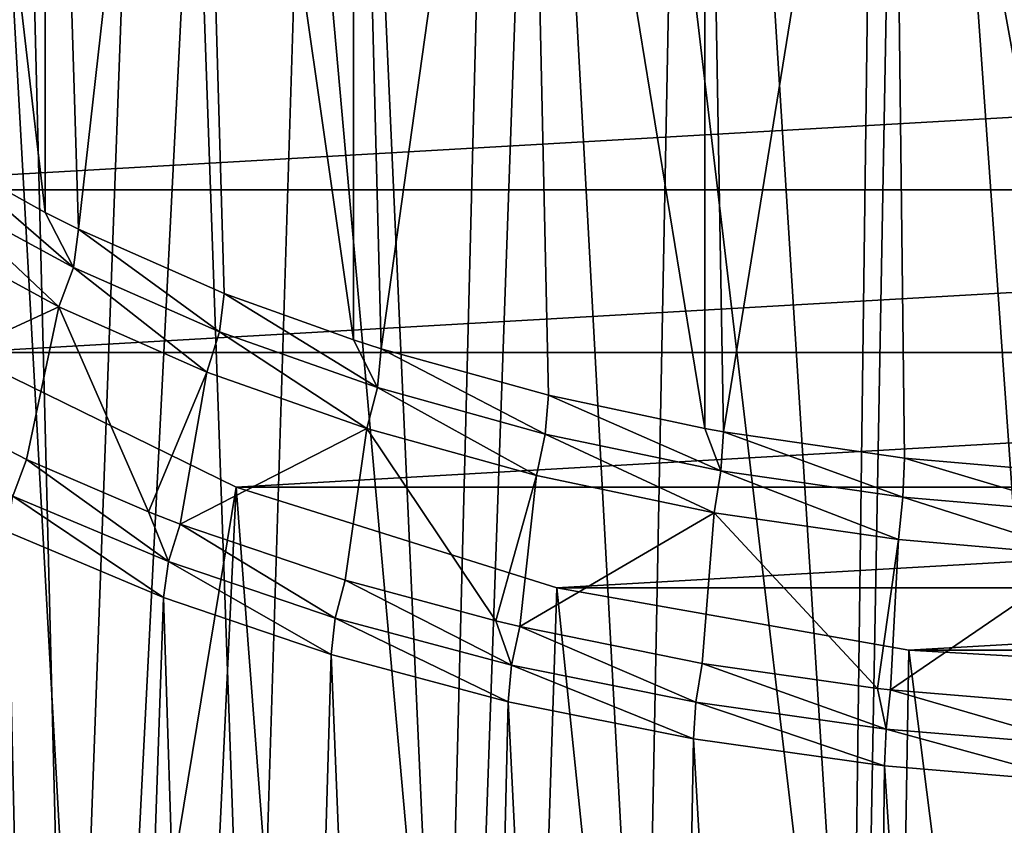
# Model space of a CAD drawing. Extents: x -46 to 46, y 1 to 197.
# Tile 52 of 168: x -21 to -4, y 91 to 104. Entities that reach past the tile are written whole.
import ezdxf

# ---------------------------------------------------------------- set-up
doc = ezdxf.new("R2010")
doc.units = 0
doc.header["$LTSCALE"] = 25.4
doc.layers.get('0').update_dxf_attribs({"color": 13, "linetype": 'CONTINUOUS'})

# ---------------------------------------------------------------- blocks, each defined once
blk = doc.blocks.new('BUSH-3401_STL')
at = {"color": 251}
mesh = blk.add_polyface(dxfattribs=at)
corners = [(-3.312, 84.087, 203.649), (-6.303, 126.324, 172.439), (-6.856, 83.792, 203.193), (-3.034, 126.596, 172.859)]
mesh.append_faces([[corners[k] for k in face] for face in [(0, 1, 2), (1, 0, 3)]], dxfattribs={"vtx0": -1, "color": 251})
mesh = blk.add_polyface(dxfattribs=at)
corners = [(-6.856, 83.792, 203.193), (-9.504, 125.873, 171.743), (-10.327, 83.303, 202.439), (-6.303, 126.324, 172.439)]
mesh.append_faces([[corners[k] for k in face] for face in [(0, 1, 2), (1, 0, 3)]], dxfattribs={"vtx0": -1, "color": 251})
mesh = blk.add_polyface(dxfattribs=at)
corners = [(-10.327, 83.303, 202.439), (-12.605, 125.249, 170.779), (-13.689, 82.626, 201.394), (-9.504, 125.873, 171.743)]
mesh.append_faces([[corners[k] for k in face] for face in [(0, 1, 2), (1, 0, 3)]], dxfattribs={"vtx0": -1, "color": 251})
mesh = blk.add_polyface(dxfattribs=at)
corners = [(6.433, 93.497, 121.045), (-5.897, 93.497, 121.045), (0.268, 93.145, 120.501), (12.329, 94.538, 122.653), (-11.793, 94.538, 122.653), (17.698, 96.224, 125.255), (-17.162, 96.224, 125.255), (22.305, 98.479, 128.736), (-21.769, 98.479, 128.736), (25.949, 101.205, 132.946), (-25.413, 101.205, 132.946), (28.471, 104.284, 137.699), (-27.935, 104.284, 137.699), (29.76, 107.581, 142.789), (-29.224, 107.581, 142.789), (29.76, 110.951, 147.992), (-29.224, 110.951, 147.992), (28.471, 114.247, 153.082), (-27.935, 114.247, 153.082), (25.949, 117.326, 157.835), (-25.413, 117.326, 157.835), (22.305, 120.053, 162.044), (-21.769, 120.053, 162.044), (17.698, 122.308, 165.526), (-17.162, 122.308, 165.526), (12.329, 123.993, 168.128), (-11.793, 123.993, 168.128), (6.433, 125.034, 169.736), (-5.897, 125.034, 169.736), (0.268, 125.387, 170.28)]
mesh.append_faces([[corners[k] for k in face] for face in [(0, 1, 2), (28, 27, 29)]], dxfattribs={"vtx0": -1, "color": 251})
mesh.append_faces([[corners[k] for k in face] for face in [(1, 3, 4), (4, 5, 6), (6, 7, 8), (8, 9, 10), (10, 11, 12), (12, 13, 14), (14, 15, 16), (16, 17, 18), (18, 19, 20), (20, 21, 22), (22, 23, 24), (24, 25, 26), (26, 27, 28)]], dxfattribs={"vtx0": -1, "vtx1": -1, "color": 251})
mesh.append_faces([[corners[k] for k in face] for face in [(1, 0, 3), (4, 3, 5), (6, 5, 7), (8, 7, 9), (10, 9, 11), (12, 11, 13), (14, 13, 15), (16, 15, 17), (18, 17, 19), (20, 19, 21), (22, 21, 23), (24, 23, 25), (26, 25, 27)]], dxfattribs={"vtx0": -1, "vtx2": -1, "color": 251})
mesh = blk.add_polyface(dxfattribs=at)
corners = [(-5.897, 125.034, 169.736), (0.268, 81.315, 203.408), (-6.697, 80.917, 202.793), (0.268, 125.387, 170.28)]
mesh.append_faces([[corners[k] for k in face] for face in [(0, 1, 2), (1, 0, 3)]], dxfattribs={"vtx0": -1, "color": 251})
mesh = blk.add_polyface(dxfattribs=at)
corners = [(-13.689, 82.626, 201.394), (-15.574, 124.457, 169.557), (-16.907, 81.768, 200.069), (-12.605, 125.249, 170.779)]
mesh.append_faces([[corners[k] for k in face] for face in [(0, 1, 2), (1, 0, 3)]], dxfattribs={"vtx0": -1, "color": 251})
mesh = blk.add_polyface(dxfattribs=at)
corners = [(-11.793, 123.993, 168.128), (-6.697, 80.917, 202.793), (-13.358, 79.74, 200.977), (-5.897, 125.034, 169.736)]
mesh.append_faces([[corners[k] for k in face] for face in [(0, 1, 2), (1, 0, 3)]], dxfattribs={"vtx0": -1, "color": 251})
mesh = blk.add_polyface(dxfattribs=at)
corners = [(-16.907, 81.768, 200.069), (-18.38, 123.506, 168.089), (-19.95, 80.737, 198.477), (-15.574, 124.457, 169.557)]
mesh.append_faces([[corners[k] for k in face] for face in [(0, 1, 2), (1, 0, 3)]], dxfattribs={"vtx0": -1, "color": 251})
mesh = blk.add_polyface(dxfattribs=at)
corners = [(-17.162, 122.308, 165.526), (-13.358, 79.74, 200.977), (-19.423, 77.837, 198.038), (-11.793, 123.993, 168.128)]
mesh.append_faces([[corners[k] for k in face] for face in [(0, 1, 2), (1, 0, 3)]], dxfattribs={"vtx0": -1, "color": 251})
mesh = blk.add_polyface(dxfattribs=at)
corners = [(-19.95, 80.737, 198.477), (-20.995, 122.406, 166.39), (-22.785, 79.544, 196.635), (-18.38, 123.506, 168.089)]
mesh.append_faces([[corners[k] for k in face] for face in [(0, 1, 2), (1, 0, 3)]], dxfattribs={"vtx0": -1, "color": 251})
mesh = blk.add_polyface(dxfattribs=at)
corners = [(-21.769, 120.053, 162.044), (-19.423, 77.837, 198.038), (-24.627, 75.289, 194.104), (-17.162, 122.308, 165.526)]
mesh.append_faces([[corners[k] for k in face] for face in [(0, 1, 2), (1, 0, 3)]], dxfattribs={"vtx0": -1, "color": 251})
mesh = blk.add_polyface(dxfattribs=at)
corners = [(-22.597, 119.942, 115.335), (-20.363, 118.66, 113.356), (-20.363, 100.823, 124.91)]
mesh.append_faces([[corners[k] for k in face] for face in [(0, 1, 2)]], dxfattribs={"color": 251})
mesh = blk.add_polyface(dxfattribs=at)
corners = [(-22.597, 119.942, 115.335), (-20.363, 100.823, 124.91), (-22.026, 101.75, 126.341)]
mesh.append_faces([[corners[k] for k in face] for face in [(0, 1, 2)]], dxfattribs={"color": 251})
mesh = blk.add_polyface(dxfattribs=at)
corners = [(-20.363, 118.66, 113.356), (-17.887, 117.517, 111.591), (-19.806, 100.543, 124.478)]
mesh.append_faces([[corners[k] for k in face] for face in [(0, 1, 2)]], dxfattribs={"color": 251})
mesh = blk.add_polyface(dxfattribs=at)
corners = [(-20.363, 118.66, 113.356), (-19.806, 100.543, 124.478), (-20.363, 100.823, 124.91)]
mesh.append_faces([[corners[k] for k in face] for face in [(0, 1, 2)]], dxfattribs={"color": 251})
mesh = blk.add_polyface(dxfattribs=at)
corners = [(-17.366, 99.469, 122.819), (-19.806, 100.543, 124.478), (-17.887, 117.517, 111.591)]
mesh.append_faces([[corners[k] for k in face] for face in [(0, 1, 2)]], dxfattribs={"color": 251})
mesh = blk.add_polyface(dxfattribs=at)
corners = [(-15.199, 98.689, 121.614), (-17.887, 117.517, 111.591), (-15.199, 116.526, 110.061)]
mesh.append_faces([[corners[k] for k in face] for face in [(0, 1, 2)]], dxfattribs={"color": 251})
mesh = blk.add_polyface(dxfattribs=at)
corners = [(-15.199, 98.689, 121.614), (-17.366, 99.469, 122.819), (-17.887, 117.517, 111.591)]
mesh.append_faces([[corners[k] for k in face] for face in [(0, 1, 2)]], dxfattribs={"color": 251})
mesh = blk.add_polyface(dxfattribs=at)
corners = [(-12.329, 115.699, 108.784), (-14.732, 98.539, 121.384), (-15.199, 116.526, 110.061)]
mesh.append_faces([[corners[k] for k in face] for face in [(0, 1, 2)]], dxfattribs={"color": 251})
mesh = blk.add_polyface(dxfattribs=at)
corners = [(-14.732, 98.539, 121.384), (-15.199, 98.689, 121.614), (-15.199, 116.526, 110.061)]
mesh.append_faces([[corners[k] for k in face] for face in [(0, 1, 2)]], dxfattribs={"color": 251})
mesh = blk.add_polyface(dxfattribs=at)
corners = [(-11.934, 97.764, 120.187), (-14.732, 98.539, 121.384), (-12.329, 115.699, 108.784)]
mesh.append_faces([[corners[k] for k in face] for face in [(0, 1, 2)]], dxfattribs={"color": 251})
mesh = blk.add_polyface(dxfattribs=at)
corners = [(-9.311, 97.208, 119.328), (-12.329, 115.699, 108.784), (-9.311, 115.045, 107.775)]
mesh.append_faces([[corners[k] for k in face] for face in [(0, 1, 2)]], dxfattribs={"color": 251})
mesh = blk.add_polyface(dxfattribs=at)
corners = [(-9.311, 97.208, 119.328), (-11.934, 97.764, 120.187), (-12.329, 115.699, 108.784)]
mesh.append_faces([[corners[k] for k in face] for face in [(0, 1, 2)]], dxfattribs={"color": 251})
mesh = blk.add_polyface(dxfattribs=at)
corners = [(-6.181, 114.573, 107.045), (-9.002, 97.152, 119.243), (-9.311, 115.045, 107.775)]
mesh.append_faces([[corners[k] for k in face] for face in [(0, 1, 2)]], dxfattribs={"color": 251})
mesh = blk.add_polyface(dxfattribs=at)
corners = [(-9.002, 97.152, 119.243), (-9.311, 97.208, 119.328), (-9.311, 115.045, 107.775)]
mesh.append_faces([[corners[k] for k in face] for face in [(0, 1, 2)]], dxfattribs={"color": 251})
mesh = blk.add_polyface(dxfattribs=at)
corners = [(-5.969, 96.71, 118.56), (-9.002, 97.152, 119.243), (-6.181, 114.573, 107.045)]
mesh.append_faces([[corners[k] for k in face] for face in [(0, 1, 2)]], dxfattribs={"color": 251})
mesh = blk.add_polyface(dxfattribs=at)
corners = [(-2.868, 96.443, 118.148), (-6.181, 114.573, 107.045), (-2.976, 114.287, 106.604)]
mesh.append_faces([[corners[k] for k in face] for face in [(0, 1, 2)]], dxfattribs={"color": 251})
mesh = blk.add_polyface(dxfattribs=at)
corners = [(-2.868, 96.443, 118.148), (-5.969, 96.71, 118.56), (-6.181, 114.573, 107.045)]
mesh.append_faces([[corners[k] for k in face] for face in [(0, 1, 2)]], dxfattribs={"color": 251})
mesh = blk.add_polyface(dxfattribs=at)
corners = [(-22.026, 101.75, 126.341), (-19.891, 99.904, 124.779), (-22.12, 101.116, 126.651)]
mesh.append_faces([[corners[k] for k in face] for face in [(0, 1, 2)]], dxfattribs={"color": 251})
mesh = blk.add_polyface(dxfattribs=at)
corners = [(-22.026, 101.75, 126.341), (-20.363, 100.823, 124.91), (-19.891, 99.904, 124.779)]
mesh.append_faces([[corners[k] for k in face] for face in [(0, 1, 2)]], dxfattribs={"color": 251})
mesh = blk.add_polyface(dxfattribs=at)
corners = [(-22.12, 101.116, 126.651), (-20.134, 99.244, 124.885), (-22.391, 100.47, 126.779), (-19.891, 99.904, 124.779)]
mesh.append_faces([[corners[k] for k in face] for face in [(0, 1, 2), (1, 0, 3)]], dxfattribs={"vtx0": -1, "color": 251})
mesh = blk.add_polyface(dxfattribs=at)
corners = [(-19.806, 100.543, 124.478), (-19.891, 99.904, 124.779), (-20.363, 100.823, 124.91)]
mesh.append_faces([[corners[k] for k in face] for face in [(0, 1, 2)]], dxfattribs={"color": 251})
mesh = blk.add_polyface(dxfattribs=at)
corners = [(-20.134, 99.244, 124.885), (-23.038, 97.91, 126.35), (-22.391, 100.47, 126.779)]
mesh.append_faces([[corners[k] for k in face] for face in [(0, 1, 2)]], dxfattribs={"color": 251})
mesh = blk.add_polyface(dxfattribs=at)
corners = [(-19.806, 100.543, 124.478), (-17.44, 98.825, 123.114), (-19.891, 99.904, 124.779), (-17.366, 99.469, 122.819)]
mesh.append_faces([[corners[k] for k in face] for face in [(0, 1, 2), (1, 0, 3)]], dxfattribs={"vtx0": -1, "color": 251})
mesh = blk.add_polyface(dxfattribs=at)
corners = [(-19.891, 99.904, 124.779), (-17.654, 98.152, 123.199), (-20.134, 99.244, 124.885), (-17.44, 98.825, 123.114)]
mesh.append_faces([[corners[k] for k in face] for face in [(0, 1, 2), (1, 0, 3)]], dxfattribs={"vtx0": -1, "color": 251})
mesh = blk.add_polyface(dxfattribs=at)
corners = [(-14.795, 97.892, 121.672), (-17.44, 98.825, 123.114), (-17.366, 99.469, 122.819)]
mesh.append_faces([[corners[k] for k in face] for face in [(0, 1, 2)]], dxfattribs={"color": 251})
mesh = blk.add_polyface(dxfattribs=at)
corners = [(-14.795, 97.892, 121.672), (-17.366, 99.469, 122.819), (-15.199, 98.689, 121.614)]
mesh.append_faces([[corners[k] for k in face] for face in [(0, 1, 2)]], dxfattribs={"color": 251})
mesh = blk.add_polyface(dxfattribs=at)
corners = [(-20.134, 99.244, 124.885), (-20.678, 96.69, 124.466), (-23.038, 97.91, 126.35)]
mesh.append_faces([[corners[k] for k in face] for face in [(0, 1, 2)]], dxfattribs={"color": 251})
mesh = blk.add_polyface(dxfattribs=at)
corners = [(-18.633, 95.811, 123.11), (-20.678, 96.69, 124.466), (-20.134, 99.244, 124.885)]
mesh.append_faces([[corners[k] for k in face] for face in [(0, 1, 2)]], dxfattribs={"color": 251})
mesh = blk.add_polyface(dxfattribs=at)
corners = [(-17.654, 98.152, 123.199), (-18.633, 95.811, 123.11), (-20.134, 99.244, 124.885)]
mesh.append_faces([[corners[k] for k in face] for face in [(0, 1, 2)]], dxfattribs={"color": 251})
mesh = blk.add_polyface(dxfattribs=at)
corners = [(-17.44, 98.825, 123.114), (-14.977, 97.207, 121.74), (-17.654, 98.152, 123.199), (-14.795, 97.892, 121.672)]
mesh.append_faces([[corners[k] for k in face] for face in [(0, 1, 2), (1, 0, 3)]], dxfattribs={"vtx0": -1, "color": 251})
mesh = blk.add_polyface(dxfattribs=at)
corners = [(-14.732, 98.539, 121.384), (-14.795, 97.892, 121.672), (-15.199, 98.689, 121.614)]
mesh.append_faces([[corners[k] for k in face] for face in [(0, 1, 2)]], dxfattribs={"color": 251})
mesh = blk.add_polyface(dxfattribs=at)
corners = [(-17.162, 96.224, 125.255), (-24.627, 50.917, 156.476), (-19.423, 48.369, 152.543), (-21.769, 98.479, 128.736)]
mesh.append_faces([[corners[k] for k in face] for face in [(0, 1, 2), (1, 0, 3)]], dxfattribs={"vtx0": -1, "color": 251})
mesh = blk.add_polyface(dxfattribs=at)
corners = [(-14.732, 98.539, 121.384), (-11.986, 97.113, 120.471), (-14.795, 97.892, 121.672), (-11.934, 97.764, 120.187)]
mesh.append_faces([[corners[k] for k in face] for face in [(0, 1, 2), (1, 0, 3)]], dxfattribs={"vtx0": -1, "color": 251})
mesh = blk.add_polyface(dxfattribs=at)
corners = [(-17.654, 98.152, 123.199), (-18.102, 95.606, 122.793), (-18.633, 95.811, 123.11)]
mesh.append_faces([[corners[k] for k in face] for face in [(0, 1, 2)]], dxfattribs={"color": 251})
mesh = blk.add_polyface(dxfattribs=at)
corners = [(-14.977, 97.207, 121.74), (-18.102, 95.606, 122.793), (-17.654, 98.152, 123.199)]
mesh.append_faces([[corners[k] for k in face] for face in [(0, 1, 2)]], dxfattribs={"color": 251})
mesh = blk.add_polyface(dxfattribs=at)
corners = [(-23.038, 97.91, 126.35), (-20.902, 96.075, 124.553), (-23.288, 97.308, 126.457), (-20.678, 96.69, 124.466)]
mesh.append_faces([[corners[k] for k in face] for face in [(0, 1, 2), (1, 0, 3)]], dxfattribs={"vtx0": -1, "color": 251})
mesh = blk.add_polyface(dxfattribs=at)
corners = [(-14.795, 97.892, 121.672), (-12.134, 96.419, 120.524), (-14.977, 97.207, 121.74), (-11.986, 97.113, 120.471)]
mesh.append_faces([[corners[k] for k in face] for face in [(0, 1, 2), (1, 0, 3)]], dxfattribs={"vtx0": -1, "color": 251})
mesh = blk.add_polyface(dxfattribs=at)
corners = [(-9.042, 96.499, 119.522), (-11.986, 97.113, 120.471), (-11.934, 97.764, 120.187)]
mesh.append_faces([[corners[k] for k in face] for face in [(0, 1, 2)]], dxfattribs={"color": 251})
mesh = blk.add_polyface(dxfattribs=at)
corners = [(-9.042, 96.499, 119.522), (-11.934, 97.764, 120.187), (-9.311, 97.208, 119.328)]
mesh.append_faces([[corners[k] for k in face] for face in [(0, 1, 2)]], dxfattribs={"color": 251})
mesh = blk.add_polyface(dxfattribs=at)
corners = [(-14.977, 97.207, 121.74), (-15.337, 94.669, 121.347), (-18.102, 95.606, 122.793)]
mesh.append_faces([[corners[k] for k in face] for face in [(0, 1, 2)]], dxfattribs={"color": 251})
mesh = blk.add_polyface(dxfattribs=at)
corners = [(-12.811, 93.984, 120.289), (-15.337, 94.669, 121.347), (-14.977, 97.207, 121.74)]
mesh.append_faces([[corners[k] for k in face] for face in [(0, 1, 2)]], dxfattribs={"color": 251})
mesh = blk.add_polyface(dxfattribs=at)
corners = [(-12.134, 96.419, 120.524), (-12.811, 93.984, 120.289), (-14.977, 97.207, 121.74)]
mesh.append_faces([[corners[k] for k in face] for face in [(0, 1, 2)]], dxfattribs={"color": 251})
mesh = blk.add_polyface(dxfattribs=at)
corners = [(-9.002, 97.152, 119.243), (-9.042, 96.499, 119.522), (-9.311, 97.208, 119.328)]
mesh.append_faces([[corners[k] for k in face] for face in [(0, 1, 2)]], dxfattribs={"color": 251})
mesh = blk.add_polyface(dxfattribs=at)
corners = [(-9.002, 97.152, 119.243), (-5.996, 96.055, 118.837), (-9.042, 96.499, 119.522), (-5.969, 96.71, 118.56)]
mesh.append_faces([[corners[k] for k in face] for face in [(0, 1, 2), (1, 0, 3)]], dxfattribs={"vtx0": -1, "color": 251})
mesh = blk.add_polyface(dxfattribs=at)
corners = [(-11.986, 97.113, 120.471), (-9.154, 95.797, 119.564), (-12.134, 96.419, 120.524), (-9.042, 96.499, 119.522)]
mesh.append_faces([[corners[k] for k in face] for face in [(0, 1, 2), (1, 0, 3)]], dxfattribs={"vtx0": -1, "color": 251})
mesh = blk.add_polyface(dxfattribs=at)
corners = [(-18.299, 94.979, 122.861), (-20.902, 96.075, 124.553), (-20.678, 96.69, 124.466)]
mesh.append_faces([[corners[k] for k in face] for face in [(0, 1, 2)]], dxfattribs={"color": 251})
mesh = blk.add_polyface(dxfattribs=at)
corners = [(-18.299, 94.979, 122.861), (-20.678, 96.69, 124.466), (-18.633, 95.811, 123.11)]
mesh.append_faces([[corners[k] for k in face] for face in [(0, 1, 2)]], dxfattribs={"color": 251})
mesh = blk.add_polyface(dxfattribs=at)
corners = [(-5.969, 96.71, 118.56), (-2.881, 95.787, 118.423), (-5.996, 96.055, 118.837), (-2.868, 96.443, 118.148)]
mesh.append_faces([[corners[k] for k in face] for face in [(0, 1, 2), (1, 0, 3)]], dxfattribs={"vtx0": -1, "color": 251})
mesh = blk.add_polyface(dxfattribs=at)
corners = [(-9.042, 96.499, 119.522), (-6.071, 95.348, 118.871), (-9.154, 95.797, 119.564), (-5.996, 96.055, 118.837)]
mesh.append_faces([[corners[k] for k in face] for face in [(0, 1, 2), (1, 0, 3)]], dxfattribs={"vtx0": -1, "color": 251})
mesh = blk.add_polyface(dxfattribs=at)
corners = [(-12.134, 96.419, 120.524), (-12.413, 93.889, 120.143), (-12.811, 93.984, 120.289)]
mesh.append_faces([[corners[k] for k in face] for face in [(0, 1, 2)]], dxfattribs={"color": 251})
mesh = blk.add_polyface(dxfattribs=at)
corners = [(-9.154, 95.797, 119.564), (-12.413, 93.889, 120.143), (-12.134, 96.419, 120.524)]
mesh.append_faces([[corners[k] for k in face] for face in [(0, 1, 2)]], dxfattribs={"color": 251})
mesh = blk.add_polyface(dxfattribs=at)
corners = [(-13.358, 46.466, 149.604), (-17.162, 96.224, 125.255), (-19.423, 48.369, 152.543), (-11.793, 94.538, 122.653)]
mesh.append_faces([[corners[k] for k in face] for face in [(0, 1, 2), (1, 0, 3)]], dxfattribs={"vtx0": -1, "color": 251})
mesh = blk.add_polyface(dxfattribs=at)
corners = [(-20.902, 96.075, 124.553), (-18.38, 94.375, 123.113), (-20.995, 95.475, 124.812), (-18.299, 94.979, 122.861)]
mesh.append_faces([[corners[k] for k in face] for face in [(0, 1, 2), (1, 0, 3)]], dxfattribs={"vtx0": -1, "color": 251})
mesh = blk.add_polyface(dxfattribs=at)
corners = [(-5.996, 96.055, 118.837), (-2.919, 95.077, 118.452), (-6.071, 95.348, 118.871), (-2.881, 95.787, 118.423)]
mesh.append_faces([[corners[k] for k in face] for face in [(0, 1, 2), (1, 0, 3)]], dxfattribs={"vtx0": -1, "color": 251})
mesh = blk.add_polyface(dxfattribs=at)
corners = [(-18.102, 95.606, 122.793), (-18.299, 94.979, 122.861), (-18.633, 95.811, 123.11)]
mesh.append_faces([[corners[k] for k in face] for face in [(0, 1, 2)]], dxfattribs={"color": 251})
mesh = blk.add_polyface(dxfattribs=at)
corners = [(-9.154, 95.797, 119.564), (-9.358, 93.274, 119.193), (-12.413, 93.889, 120.143)]
mesh.append_faces([[corners[k] for k in face] for face in [(0, 1, 2)]], dxfattribs={"color": 251})
mesh = blk.add_polyface(dxfattribs=at)
corners = [(-6.418, 92.855, 118.545), (-9.358, 93.274, 119.193), (-9.154, 95.797, 119.564)]
mesh.append_faces([[corners[k] for k in face] for face in [(0, 1, 2)]], dxfattribs={"color": 251})
mesh = blk.add_polyface(dxfattribs=at)
corners = [(-6.071, 95.348, 118.871), (-6.418, 92.855, 118.545), (-9.154, 95.797, 119.564)]
mesh.append_faces([[corners[k] for k in face] for face in [(0, 1, 2)]], dxfattribs={"color": 251})
mesh = blk.add_polyface(dxfattribs=at)
corners = [(-18.102, 95.606, 122.793), (-15.505, 94.033, 121.4), (-18.299, 94.979, 122.861), (-15.337, 94.669, 121.347)]
mesh.append_faces([[corners[k] for k in face] for face in [(0, 1, 2), (1, 0, 3)]], dxfattribs={"vtx0": -1, "color": 251})
mesh = blk.add_polyface(dxfattribs=at)
corners = [(-20.995, 95.475, 124.812), (-19.95, 49.154, 149.717), (-22.785, 50.347, 151.558), (-18.38, 94.375, 123.113)]
mesh.append_faces([[corners[k] for k in face] for face in [(0, 1, 2), (1, 0, 3)]], dxfattribs={"vtx0": -1, "color": 251})
mesh = blk.add_polyface(dxfattribs=at)
corners = [(-6.071, 95.348, 118.871), (-6.205, 92.83, 118.508), (-6.418, 92.855, 118.545)]
mesh.append_faces([[corners[k] for k in face] for face in [(0, 1, 2)]], dxfattribs={"color": 251})
mesh = blk.add_polyface(dxfattribs=at)
corners = [(-2.919, 95.077, 118.452), (-6.205, 92.83, 118.508), (-6.071, 95.348, 118.871)]
mesh.append_faces([[corners[k] for k in face] for face in [(0, 1, 2)]], dxfattribs={"color": 251})
mesh = blk.add_polyface(dxfattribs=at)
corners = [(-2.919, 95.077, 118.452), (-2.985, 92.562, 118.094), (-6.205, 92.83, 118.508)]
mesh.append_faces([[corners[k] for k in face] for face in [(0, 1, 2)]], dxfattribs={"color": 251})
mesh = blk.add_polyface(dxfattribs=at)
corners = [(-18.299, 94.979, 122.861), (-15.574, 93.424, 121.645), (-18.38, 94.375, 123.113), (-15.505, 94.033, 121.4)]
mesh.append_faces([[corners[k] for k in face] for face in [(0, 1, 2), (1, 0, 3)]], dxfattribs={"vtx0": -1, "color": 251})
mesh = blk.add_polyface(dxfattribs=at)
corners = [(-12.549, 93.244, 120.183), (-15.505, 94.033, 121.4), (-15.337, 94.669, 121.347)]
mesh.append_faces([[corners[k] for k in face] for face in [(0, 1, 2)]], dxfattribs={"color": 251})
mesh = blk.add_polyface(dxfattribs=at)
corners = [(-12.549, 93.244, 120.183), (-15.337, 94.669, 121.347), (-12.811, 93.984, 120.289)]
mesh.append_faces([[corners[k] for k in face] for face in [(0, 1, 2)]], dxfattribs={"color": 251})
mesh = blk.add_polyface(dxfattribs=at)
corners = [(-6.697, 45.289, 147.788), (-11.793, 94.538, 122.653), (-13.358, 46.466, 149.604), (-5.897, 93.497, 121.045)]
mesh.append_faces([[corners[k] for k in face] for face in [(0, 1, 2), (1, 0, 3)]], dxfattribs={"vtx0": -1, "color": 251})
mesh = blk.add_polyface(dxfattribs=at)
corners = [(-18.38, 94.375, 123.113), (-16.907, 48.123, 148.125), (-19.95, 49.154, 149.717), (-15.574, 93.424, 121.645)]
mesh.append_faces([[corners[k] for k in face] for face in [(0, 1, 2), (1, 0, 3)]], dxfattribs={"vtx0": -1, "color": 251})
mesh = blk.add_polyface(dxfattribs=at)
corners = [(-15.505, 94.033, 121.4), (-12.605, 92.632, 120.423), (-15.574, 93.424, 121.645), (-12.549, 93.244, 120.183)]
mesh.append_faces([[corners[k] for k in face] for face in [(0, 1, 2), (1, 0, 3)]], dxfattribs={"vtx0": -1, "color": 251})
mesh = blk.add_polyface(dxfattribs=at)
corners = [(-12.413, 93.889, 120.143), (-12.549, 93.244, 120.183), (-12.811, 93.984, 120.289)]
mesh.append_faces([[corners[k] for k in face] for face in [(0, 1, 2)]], dxfattribs={"color": 251})
mesh = blk.add_polyface(dxfattribs=at)
corners = [(-12.413, 93.889, 120.143), (-9.462, 92.623, 119.223), (-12.549, 93.244, 120.183), (-9.358, 93.274, 119.193)]
mesh.append_faces([[corners[k] for k in face] for face in [(0, 1, 2), (1, 0, 3)]], dxfattribs={"vtx0": -1, "color": 251})
mesh = blk.add_polyface(dxfattribs=at)
corners = [(-15.574, 93.424, 121.645), (-13.689, 47.265, 146.8), (-16.907, 48.123, 148.125), (-12.605, 92.632, 120.423)]
mesh.append_faces([[corners[k] for k in face] for face in [(0, 1, 2), (1, 0, 3)]], dxfattribs={"vtx0": -1, "color": 251})
mesh = blk.add_polyface(dxfattribs=at)
corners = [(0.268, 44.891, 147.173), (-5.897, 93.497, 121.045), (-6.697, 45.289, 147.788), (0.268, 93.145, 120.501)]
mesh.append_faces([[corners[k] for k in face] for face in [(0, 1, 2), (1, 0, 3)]], dxfattribs={"vtx0": -1, "color": 251})
mesh = blk.add_polyface(dxfattribs=at)
corners = [(-12.549, 93.244, 120.183), (-9.504, 92.008, 119.459), (-12.605, 92.632, 120.423), (-9.462, 92.623, 119.223)]
mesh.append_faces([[corners[k] for k in face] for face in [(0, 1, 2), (1, 0, 3)]], dxfattribs={"vtx0": -1, "color": 251})
mesh = blk.add_polyface(dxfattribs=at)
corners = [(-6.274, 92.174, 118.53), (-9.462, 92.623, 119.223), (-9.358, 93.274, 119.193)]
mesh.append_faces([[corners[k] for k in face] for face in [(0, 1, 2)]], dxfattribs={"color": 251})
mesh = blk.add_polyface(dxfattribs=at)
corners = [(-6.274, 92.174, 118.53), (-9.358, 93.274, 119.193), (-6.418, 92.855, 118.545)]
mesh.append_faces([[corners[k] for k in face] for face in [(0, 1, 2)]], dxfattribs={"color": 251})
mesh = blk.add_polyface(dxfattribs=at)
corners = [(-6.205, 92.83, 118.508), (-6.274, 92.174, 118.53), (-6.418, 92.855, 118.545)]
mesh.append_faces([[corners[k] for k in face] for face in [(0, 1, 2)]], dxfattribs={"color": 251})
mesh = blk.add_polyface(dxfattribs=at)
corners = [(-6.205, 92.83, 118.508), (-3.02, 91.903, 118.112), (-6.274, 92.174, 118.53), (-2.985, 92.562, 118.094)]
mesh.append_faces([[corners[k] for k in face] for face in [(0, 1, 2), (1, 0, 3)]], dxfattribs={"vtx0": -1, "color": 251})
mesh = blk.add_polyface(dxfattribs=at)
corners = [(-12.605, 92.632, 120.423), (-10.327, 46.588, 145.755), (-13.689, 47.265, 146.8), (-9.504, 92.008, 119.459)]
mesh.append_faces([[corners[k] for k in face] for face in [(0, 1, 2), (1, 0, 3)]], dxfattribs={"vtx0": -1, "color": 251})
mesh = blk.add_polyface(dxfattribs=at)
corners = [(-9.462, 92.623, 119.223), (-6.303, 91.557, 118.763), (-9.504, 92.008, 119.459), (-6.274, 92.174, 118.53)]
mesh.append_faces([[corners[k] for k in face] for face in [(0, 1, 2), (1, 0, 3)]], dxfattribs={"vtx0": -1, "color": 251})
mesh = blk.add_polyface(dxfattribs=at)
corners = [(-6.274, 92.174, 118.53), (-3.034, 91.285, 118.343), (-6.303, 91.557, 118.763), (-3.02, 91.903, 118.112)]
mesh.append_faces([[corners[k] for k in face] for face in [(0, 1, 2), (1, 0, 3)]], dxfattribs={"vtx0": -1, "color": 251})
mesh = blk.add_polyface(dxfattribs=at)
corners = [(-9.504, 92.008, 119.459), (-6.856, 46.1, 145.001), (-10.327, 46.588, 145.755), (-6.303, 91.557, 118.763)]
mesh.append_faces([[corners[k] for k in face] for face in [(0, 1, 2), (1, 0, 3)]], dxfattribs={"vtx0": -1, "color": 251})
mesh = blk.add_polyface(dxfattribs=at)
corners = [(-6.303, 91.557, 118.763), (-3.312, 45.805, 144.545), (-6.856, 46.1, 145.001), (-3.034, 91.285, 118.343)]
mesh.append_faces([[corners[k] for k in face] for face in [(0, 1, 2), (1, 0, 3)]], dxfattribs={"vtx0": -1, "color": 251})
blk = doc.blocks.new('GRUPUJ_1')
at = {"color": 0}
blk.add_blockref('BUSH-3401_STL', (45.557, -27.653, -0.896), dxfattribs=at)

msp = doc.modelspace()

# ---------------------------------------------------------------- block references
at = {"color": 0}
msp.add_blockref('GRUPUJ_1', (-45.557, 27.653, -67.904), dxfattribs=at)

doc.saveas('drawing.dxf')
